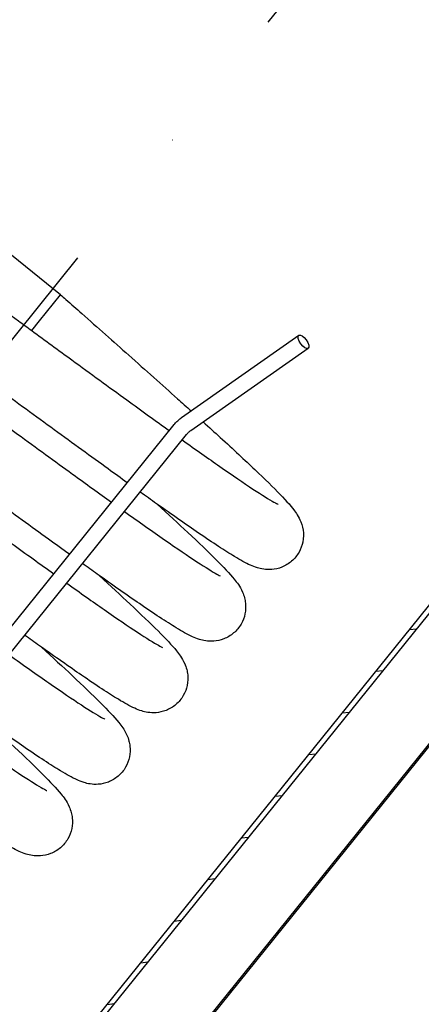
# Model space of a CAD drawing. Header units: millimetres. Extents: x -596506442 to -596040348, y -1160311056 to -1159813945.
# Tile 62 of 77: x -596427588 to -596427184, y -1159902412 to -1159901420. Entities that reach past the tile are written whole.
import ezdxf

# ---------------------------------------------------------------- set-up
doc = ezdxf.new("R2010")
doc.units = ezdxf.units.MM
doc.linetypes.add('DASHDOT', pattern=[25.4, 12.7, -6.35, 0, -6.35])
doc.layers.add('ZARIZENI_DODAVKA UT', color=7, linetype='Continuous')

msp = doc.modelspace()

# ---------------------------------------------------------------- hatches: boundary and pattern name
at = {"layer": 'ZARIZENI_DODAVKA UT'}
h = msp.add_hatch(dxfattribs=at)
h.set_pattern_fill('ANSI31', color=256, scale=304.8, angle=36.122546, style=0)
h.set_pattern_definition([(81.12255, (-596437343.752, -1159897337.11), (-37.64359, 5.87965), [])])
edge = h.paths.add_edge_path()
edge.add_line((-596426419.082, -1159901209.061), (-596426422.176, -1159901206.567))
edge.add_ellipse((-596426420.278, -1159901207.198), major_axis=(-1.255, -1.557), ratio=1, start_angle=290.487315, end_angle=360)
edge.add_line((-596426421.533, -1159901208.755), (-596426419.898, -1159901210.073))
edge.add_ellipse((-596426420.714, -1159901211.085), major_axis=(1.012, -0.816), ratio=1, start_angle=0, end_angle=90, ccw=False)
edge.add_line((-596426419.702, -1159901211.901), (-596426667.608, -1159901519.378))
edge.add_line((-596426667.608, -1159901519.378), (-596426675.503, -1159901529.171))
edge.add_line((-596426675.503, -1159901529.171), (-596426674.491, -1159901529.987))
edge.add_line((-596426674.491, -1159901529.987), (-596426666.596, -1159901520.194))
edge.add_line((-596426666.596, -1159901520.194), (-596426418.69, -1159901212.717))
edge.add_ellipse((-596426420.714, -1159901211.085), major_axis=(1.632, 2.024), ratio=1, start_angle=270, end_angle=360)
h.paths.add_polyline_path([(-596428318.629, -1159901710.407), (-596428319.641, -1159901709.591), (-596428314.202, -1159901702.845), (-596428312.946, -1159901701.287), (-596428309.76, -1159901697.336), (-596428077.526, -1159901409.295), (-596428071.877, -1159901402.289), (-596428058.137, -1159901385.247), (-596428057.91, -1159901384.965), (-596428056.898, -1159901385.781), (-596428057.125, -1159901386.063), (-596428311.964, -1159901702.141), (-596428313.22, -1159901703.699)])
h.paths.add_polyline_path([(-596428541.016, -1159901986.235), (-596428542.028, -1159901985.419), (-596428541.366, -1159901984.598), (-596428535.718, -1159901977.592), (-596428358.127, -1159901757.325), (-596428357.115, -1159901758.141)])
edge = h.paths.add_edge_path()
edge.add_ellipse((-596427325.941, -1159900481.243), major_axis=(-1.632, -2.024), ratio=1, start_angle=180, end_angle=270)
edge.add_line((-596427327.965, -1159900479.611), (-596427719.761, -1159900965.557))
edge.add_line((-596427719.761, -1159900965.557), (-596427725.41, -1159900972.563))
edge.add_line((-596427725.41, -1159900972.563), (-596427726.071, -1159900973.384))
edge.add_line((-596427726.071, -1159900973.384), (-596427725.059, -1159900974.2))
edge.add_line((-596427725.059, -1159900974.2), (-596427326.953, -1159900480.427))
edge.add_ellipse((-596427325.941, -1159900481.243), major_axis=(1.012, -0.816), ratio=1, start_angle=90, end_angle=180, ccw=False)
edge.add_line((-596427325.125, -1159900480.231), (-596427323.49, -1159900481.549))
edge.add_ellipse((-596427322.234, -1159900479.992), major_axis=(1.721, 1.019), ratio=1, start_angle=200.487315, end_angle=270)
edge.add_line((-596427321.215, -1159900481.713), (-596427324.309, -1159900479.219))
h.paths.add_polyline_path([(-596427794.293, -1159901058), (-596427793.281, -1159901058.816), (-596427793.508, -1159901059.098), (-596427988.676, -1159901301.165), (-596427989.688, -1159901300.349), (-596427989.026, -1159901299.528), (-596427983.378, -1159901292.522), (-596427813.91, -1159901082.33), (-596427808.261, -1159901075.324), (-596427794.52, -1159901058.282)])
edge = h.paths.add_edge_path()
edge.add_line((-596428782.782, -1159902294.5), (-596428785.876, -1159902292.006))
edge.add_ellipse((-596428784.244, -1159902289.982), major_axis=(-1.632, -2.024), ratio=1, start_angle=270, end_angle=360, ccw=False)
edge.add_line((-596428786.268, -1159902288.35), (-596428629.866, -1159902094.365))
edge.add_line((-596428629.866, -1159902094.365), (-596428624.218, -1159902087.359))
edge.add_line((-596428624.218, -1159902087.359), (-596428610.477, -1159902070.317))
edge.add_line((-596428610.477, -1159902070.317), (-596428610.25, -1159902070.035))
edge.add_line((-596428610.25, -1159902070.035), (-596428609.238, -1159902070.851))
edge.add_line((-596428609.238, -1159902070.851), (-596428609.465, -1159902071.133))
edge.add_line((-596428609.465, -1159902071.133), (-596428785.256, -1159902289.166))
edge.add_ellipse((-596428784.244, -1159902289.982), major_axis=(-1.012, 0.816), ratio=1, start_angle=0, end_angle=90)
edge.add_line((-596428785.06, -1159902290.994), (-596428783.425, -1159902292.312))
edge.add_ellipse((-596428784.68, -1159902293.869), major_axis=(1.255, 1.557), ratio=1, start_angle=290.487316, end_angle=360, ccw=False)
edge = h.paths.add_edge_path()
edge.add_line((-596427880.65, -1159903021.848), (-596427883.743, -1159903019.354))
edge.add_ellipse((-596427882.724, -1159903021.075), major_axis=(-1.019, 1.721), ratio=1, start_angle=-69.512684, end_angle=0.000001, ccw=False)
edge.add_line((-596427881.468, -1159903019.518), (-596427879.834, -1159903020.836))
edge.add_ellipse((-596427879.018, -1159903019.824), major_axis=(1.012, -0.816), ratio=1, start_angle=270, end_angle=360)
edge.add_line((-596427878.006, -1159903020.64), (-596426714.507, -1159901577.548))
edge.add_line((-596426714.507, -1159901577.548), (-596426713.495, -1159901578.364))
edge.add_line((-596426713.495, -1159901578.364), (-596427876.994, -1159903021.456))
edge.add_ellipse((-596427879.018, -1159903019.824), major_axis=(-1.632, -2.024), ratio=1, start_angle=0, end_angle=90, ccw=False)
h = msp.add_hatch(dxfattribs=at)
h.set_pattern_fill('ANSI31', color=256, scale=304.8, angle=-38.877629, style=0)
h.set_pattern_definition([(6.12237, (-596437343.752, -1159897337.11), (-4.06345, 37.88269), [])])
h.paths.add_polyline_path([(-596427982.319, -1159901433.005), (-596427986.211, -1159901429.867), (-596428496.247, -1159902062.467), (-596428492.354, -1159902065.605)])
h.paths.add_polyline_path([(-596427940.014, -1159901380.535), (-596427943.907, -1159901377.397), (-596427723.41, -1159901103.914), (-596427723.159, -1159901103.603), (-596427722.155, -1159901102.357), (-596427718.262, -1159901105.495)])
h.paths.add_polyline_path([(-596427679.474, -1159901049.42), (-596427436.57, -1159900748.145), (-596427434.101, -1159900750.136), (-596427432.677, -1159900751.283), (-596427433.825, -1159900752.707), (-596427676.837, -1159901054.115), (-596427680.729, -1159901050.977), (-596427679.725, -1159901049.731)])
h.paths.add_polyline_path([(-596426658.082, -1159901375.804), (-596427787.868, -1159902777.083), (-596427791.116, -1159902774.465), (-596427791.761, -1159902773.945), (-596427791.241, -1159902773.3), (-596426663.122, -1159901374.089), (-596426661.974, -1159901372.666), (-596426660.551, -1159901373.813)])
h.paths.add_polyline_path([(-596428534.659, -1159902118.075), (-596428538.551, -1159902114.937), (-596428566.356, -1159902149.424), (-596428563.109, -1159902152.042), (-596428562.464, -1159902152.562), (-596428561.944, -1159902151.917)])

# ---------------------------------------------------------------- linework, layer by layer
at = {"layer": 'ZARIZENI_DODAVKA UT', "linetype": 'DASHDOT', "ltscale": 23.990969}
msp.add_line((-596426764.668, -1159900711.393), (-596428509.95, -1159902876.073), dxfattribs=at)
at = {"layer": 'ZARIZENI_DODAVKA UT'}
for p, q in [((-596427791.761, -1159902773.945), (-596426661.974, -1159901372.666)), ((-596426658.082, -1159901375.804), (-596427787.868, -1159902777.083)), ((-596427878.006, -1159903020.64), (-596426714.507, -1159901577.548)), ((-596427546.878, -1159901697.503), (-596427707.572, -1159901567.943)), ((-596426713.495, -1159901578.364), (-596427876.994, -1159903021.456)), ((-596427568.03, -1159901723.738), (-596427546.878, -1159901697.503)), ((-596427575.948, -1159901733.559), (-596427568.03, -1159901723.738)), ((-596427425.094, -1159901821.101), (-596427306.984, -1159901738.337)), ((-596427415.913, -1159901834.204), (-596427297.802, -1159901751.44)), ((-596427984.927, -1159902513.256), (-596427432.587, -1159901828.187)), ((-596427972.471, -1159902523.299), (-596427420.131, -1159901838.229))]:
    msp.add_line(p, q, dxfattribs=at)
msp.add_ellipse((-596427302.393, -1159901744.889), major_axis=(-4.591, 6.552), ratio=0.4330127, dxfattribs=at)
for points, knots in [([(-596427822.385, -1159901475.375), (-596427786.829, -1159901441.303), (-596427751.363, -1159901408.16), (-596427665.358, -1159901329.839), (-596427614.913, -1159901285.634), (-596427514.39, -1159901201.028), (-596427464.312, -1159901160.627), (-596427364.521, -1159901083.631), (-596427314.807, -1159901047.036), (-596427215.742, -1159900977.652), (-596427166.39, -1159900944.864), (-596427072.361, -1159900885.809), (-596427027.653, -1159900859.222), (-596426983.095, -1159900834.222)], [0.42556004, 0.42556004, 0.42556004, 0.42556004, 0.49468776, 0.49468776, 0.59362531, 0.59362531, 0.69256286, 0.69256286, 0.79150041, 0.79150041, 0.89043796, 0.89043796, 0.98069128, 0.98069128, 0.98069128, 0.98069128]), ([(-596427794.126, -1159901498.158), (-596427759.958, -1159901465.468), (-596427725.882, -1159901433.648), (-596427641.612, -1159901356.901), (-596427591.528, -1159901313.01), (-596427491.771, -1159901229.041), (-596427442.099, -1159901188.963), (-596427343.167, -1159901112.621), (-596427293.908, -1159901076.356), (-596427195.807, -1159901007.637), (-596427146.965, -1159900975.183), (-596427049.701, -1159900914.083), (-596427001.278, -1159900885.437), (-596426953.067, -1159900858.693)], [0.4277453, 0.4277453, 0.4277453, 0.4277453, 0.49458872, 0.49458872, 0.59350646, 0.59350646, 0.69242421, 0.69242421, 0.79134195, 0.79134195, 0.8902597, 0.8902597, 0.98917744, 0.98917744, 0.98917744, 0.98917744]), ([(-596427874.234, -1159901549.784), (-596427873.125, -1159901549.157), (-596427871.994, -1159901548.597), (-596427867.426, -1159901546.641), (-596427863.843, -1159901545.796), (-596427857.476, -1159901545.149), (-596427854.626, -1159901545.282), (-596427849.747, -1159901545.902), (-596427847.705, -1159901546.396), (-596427843.255, -1159901547.686), (-596427841.17, -1159901548.523), (-596427834.093, -1159901551.617), (-596427829.57, -1159901554.162), (-596427814.997, -1159901562.835), (-596427803.65, -1159901570.235), (-596427777.833, -1159901587.768), (-596427763.822, -1159901597.534), (-596427733.595, -1159901618.938), (-596427717.328, -1159901630.599), (-596427683.102, -1159901655.317), (-596427664.948, -1159901668.513), (-596427627.794, -1159901695.613), (-596427608.565, -1159901709.682), (-596427584.891, -1159901727.012), (-596427580.418, -1159901730.287), (-596427562.501, -1159901743.405), (-596427549.016, -1159901753.277), (-596427516.792, -1159901776.838), (-596427498.066, -1159901790.504), (-596427465.411, -1159901814.224), (-596427451.042, -1159901824.616), (-596427437.533, -1159901834.321)], [904.6717947, 904.6717947, 904.6717947, 904.6717947, 904.8837884, 904.8837884, 905.5206935, 905.5206935, 906.1351758, 906.1351758, 906.7854039, 906.7854039, 907.7913763, 907.7913763, 910.4013948, 910.4013948, 914.7187904, 914.7187904, 918.512296, 918.512296, 922.1331409, 922.1331409, 925.7214088, 925.7214088, 929.2963691, 929.2963691, 930.1273903, 930.1273903, 932.6273987, 932.6273987, 936.1957976, 936.1957976, 939.1723057, 939.1723057, 939.1723057, 939.1723057]), ([(-596427479.856, -1159901886.815), (-596427486.109, -1159901882.318), (-596427492.518, -1159901877.695), (-596427516.269, -1159901860.52), (-596427534.565, -1159901847.208), (-596427571.915, -1159901819.95), (-596427591.2, -1159901805.835), (-596427629.598, -1159901777.723), (-596427648.952, -1159901763.55), (-596427686.55, -1159901736.078), (-596427705.033, -1159901722.605), (-596427739.989, -1159901697.257), (-596427756.689, -1159901685.217), (-596427787.26, -1159901663.392), (-596427801.338, -1159901653.46), (-596427825.927, -1159901636.427), (-596427836.634, -1159901629.193), (-596427853.699, -1159901618.113), (-596427860.413, -1159901614.078), (-596427865.268, -1159901611.487), (-596427866.159, -1159901611.084), (-596427866.159, -1159901611.084)], [43.3269526, 43.3269526, 43.3269526, 43.3269526, 44.687971, 44.687971, 48.2744909, 48.2744909, 51.8485525, 51.8485525, 55.4151347, 55.4151347, 58.9755945, 58.9755945, 62.5291904, 62.5291904, 66.0723701, 66.0723701, 69.5944339, 69.5944339, 73.058087, 73.058087, 74.3449921, 74.3449921, 74.3449921, 74.3449921]), ([(-596427932.374, -1159901621.896), (-596427931.322, -1159901621.301), (-596427930.249, -1159901620.766), (-596427925.743, -1159901618.807), (-596427922.156, -1159901617.942), (-596427915.767, -1159901617.263), (-596427912.9, -1159901617.386), (-596427908, -1159901617.992), (-596427905.95, -1159901618.482), (-596427901.51, -1159901619.759), (-596427899.435, -1159901620.587), (-596427892.415, -1159901623.638), (-596427887.96, -1159901626.137), (-596427873.597, -1159901634.657), (-596427862.417, -1159901641.935), (-596427836.851, -1159901659.274), (-596427822.888, -1159901668.998), (-596427792.751, -1159901690.326), (-596427776.531, -1159901701.948), (-596427742.384, -1159901726.602), (-596427724.263, -1159901739.772), (-596427687.154, -1159901766.834), (-596427667.939, -1159901780.892), (-596427643.857, -1159901798.521), (-596427638.972, -1159901802.097), (-596427619.393, -1159901816.432), (-596427604.648, -1159901827.226), (-596427571.282, -1159901851.617), (-596427552.642, -1159901865.214), (-596427521.333, -1159901887.942), (-596427508.142, -1159901897.477), (-596427495.674, -1159901906.434)], [801.3220487, 801.3220487, 801.3220487, 801.3220487, 801.5233467, 801.5233467, 802.1604156, 802.1604156, 802.7753083, 802.7753083, 803.4232785, 803.4232785, 804.4180703, 804.4180703, 806.9968559, 806.9968559, 811.283492, 811.283492, 815.0842881, 815.0842881, 818.7063634, 818.7063634, 822.2950386, 822.2950386, 825.8702045, 825.8702045, 826.7778982, 826.7778982, 829.5100502, 829.5100502, 833.0767777, 833.0767777, 835.8225212, 835.8225212, 835.8225212, 835.8225212]), ([(-596427537.997, -1159901958.927), (-596427544.857, -1159901953.994), (-596427551.907, -1159901948.908), (-596427576.387, -1159901931.196), (-596427594.735, -1159901917.843), (-596427632.156, -1159901890.527), (-596427651.46, -1159901876.397), (-596427689.861, -1159901848.282), (-596427709.2, -1159901834.121), (-596427746.733, -1159901806.701), (-596427765.166, -1159901793.268), (-596427799.992, -1159901768.025), (-596427816.609, -1159901756.052), (-596427846.988, -1159901734.381), (-596427860.955, -1159901724.538), (-596427885.295, -1159901707.704), (-596427895.865, -1159901700.578), (-596427912.62, -1159901689.74), (-596427919.184, -1159901685.83), (-596427923.566, -1159901683.526), (-596427924.3, -1159901683.196), (-596427924.3, -1159901683.196)], [146.671529, 146.671529, 146.671529, 146.671529, 148.1645292, 148.1645292, 151.7504199, 151.7504199, 155.324151, 155.324151, 158.8904985, 158.8904985, 162.4507319, 162.4507319, 166.0040317, 166.0040317, 169.546696, 169.546696, 173.0675659, 173.0675659, 176.5274221, 176.5274221, 177.6885941, 177.6885941, 177.6885941, 177.6885941]), ([(-596427990.516, -1159901694.009), (-596427989.408, -1159901693.383), (-596427988.277, -1159901692.822), (-596427983.71, -1159901690.867), (-596427980.128, -1159901690.022), (-596427973.76, -1159901689.374), (-596427970.91, -1159901689.507), (-596427966.031, -1159901690.127), (-596427963.988, -1159901690.621), (-596427959.538, -1159901691.911), (-596427957.454, -1159901692.748), (-596427950.377, -1159901695.841), (-596427945.855, -1159901698.386), (-596427931.285, -1159901707.056), (-596427919.94, -1159901714.455), (-596427894.127, -1159901731.985), (-596427880.116, -1159901741.751), (-596427849.89, -1159901763.154), (-596427833.624, -1159901774.814), (-596427799.399, -1159901799.531), (-596427781.246, -1159901812.727), (-596427744.092, -1159901839.826), (-596427724.863, -1159901853.895), (-596427701.183, -1159901871.23), (-596427696.706, -1159901874.508), (-596427678.767, -1159901887.642), (-596427665.266, -1159901897.526), (-596427633.026, -1159901921.098), (-596427614.302, -1159901934.763), (-596427581.664, -1159901958.47), (-596427567.311, -1159901968.851), (-596427553.815, -1159901978.546)], [697.9767466, 697.9767466, 697.9767466, 697.9767466, 698.1886017, 698.1886017, 698.825509, 698.825509, 699.4399965, 699.4399965, 700.0901949, 700.0901949, 701.0960207, 701.0960207, 703.7056298, 703.7056298, 708.022632, 708.022632, 711.8162309, 711.8162309, 715.4370915, 715.4370915, 719.0253646, 719.0253646, 722.6003276, 722.6003276, 723.4323456, 723.4323456, 725.9353694, 725.9353694, 729.5037474, 729.5037474, 732.4772573, 732.4772573, 732.4772573, 732.4772573]), ([(-596427546.878, -1159901697.503), (-596427545.104, -1159901699.075), (-596427543.33, -1159901700.647), (-596427536.233, -1159901706.937), (-596427530.909, -1159901711.654), (-596427509.618, -1159901730.528), (-596427493.695, -1159901744.655), (-596427461.28, -1159901773.496), (-596427444.718, -1159901788.282), (-596427424.635, -1159901806.328), (-596427420.076, -1159901810.433), (-596427415.615, -1159901814.459)], [0, 0, 0, 0, 0.355532, 0.355532, 1.4226649, 1.4226649, 4.638769, 4.638769, 8.2093692, 8.2093692, 9.2832186, 9.2832186, 9.2832186, 9.2832186]), ([(-596427403.447, -1159901825.469), (-596427397.479, -1159901830.884), (-596427391.731, -1159901836.12), (-596427373.146, -1159901853.143), (-596427361.377, -1159901864.078), (-596427341.21, -1159901883.254), (-596427332.745, -1159901891.555), (-596427319.116, -1159901905.698), (-596427314.314, -1159901910.713), (-596427308.433, -1159901919.564), (-596427307.215, -1159901921.539), (-596427304.77, -1159901926.839), (-596427303.48, -1159901930.288), (-596427302.324, -1159901938.165), (-596427302.307, -1159901942.357), (-596427303.816, -1159901949.996), (-596427305.095, -1159901953.528), (-596427308.822, -1159901960.145), (-596427311.375, -1159901963.271), (-596427317.261, -1159901968.381), (-596427320.667, -1159901970.42), (-596427327.561, -1159901973.176), (-596427331.122, -1159901973.928), (-596427337.388, -1159901974.438), (-596427340.161, -1159901974.261), (-596427344.95, -1159901973.586), (-596427346.963, -1159901973.075), (-596427351.463, -1159901971.72), (-596427353.598, -1159901970.837), (-596427360.958, -1159901967.537), (-596427365.819, -1159901964.763), (-596427381.372, -1159901955.376), (-596427393.449, -1159901947.436), (-596427420.355, -1159901929.056), (-596427434.585, -1159901919.101), (-596427455.57, -1159901904.203), (-596427461.122, -1159901900.244), (-596427466.835, -1159901896.156)], [10.2813432, 10.2813432, 10.2813432, 10.2813432, 11.784599, 11.784599, 15.3732687, 15.3732687, 18.9935138, 18.9935138, 22.7304701, 22.7304701, 23.6549273, 23.6549273, 24.5316018, 24.5316018, 25.2545651, 25.2545651, 25.8607022, 25.8607022, 26.4995541, 26.4995541, 27.1394792, 27.1394792, 27.7755614, 27.7755614, 28.3883634, 28.3883634, 29.049731, 29.049731, 30.1091895, 30.1091895, 32.8681864, 32.8681864, 37.3088642, 37.3088642, 41.072226, 41.072226, 42.3644701, 42.3644701, 42.3644701, 42.3644701]), ([(-596427432.587, -1159901828.187), (-596427432.149, -1159901827.643), (-596427431.696, -1159901827.111), (-596427430.766, -1159901826.074), (-596427430.287, -1159901825.568), (-596427429.307, -1159901824.586), (-596427428.806, -1159901824.11), (-596427427.781, -1159901823.19), (-596427427.257, -1159901822.747), (-596427426.191, -1159901821.896), (-596427425.647, -1159901821.489), (-596427425.094, -1159901821.101)], [3.14159265, 3.14159265, 3.14159265, 3.14159265, 3.24631241, 3.24631241, 3.35103216, 3.35103216, 3.45575192, 3.45575192, 3.56047167, 3.56047167, 3.66519143, 3.66519143, 3.66519143, 3.66519143]), ([(-596427420.131, -1159901838.229), (-596427419.868, -1159901837.903), (-596427419.597, -1159901837.584), (-596427419.042, -1159901836.966), (-596427418.759, -1159901836.666), (-596427418.187, -1159901836.093), (-596427417.897, -1159901835.819), (-596427417.32, -1159901835.301), (-596427417.032, -1159901835.057), (-596427416.464, -1159901834.604), (-596427416.184, -1159901834.395), (-596427415.913, -1159901834.204)], [3.14159265, 3.14159265, 3.14159265, 3.14159265, 3.24631241, 3.24631241, 3.35103216, 3.35103216, 3.45575192, 3.45575192, 3.56047167, 3.56047167, 3.66519143, 3.66519143, 3.66519143, 3.66519143]), ([(-596427424.506, -1159901843.656), (-596427410.826, -1159901853.432), (-596427398.078, -1159901862.452), (-596427373.865, -1159901879.332), (-596427362.564, -1159901887.041), (-596427344.163, -1159901899.165), (-596427336.778, -1159901903.749), (-596427330.076, -1159901907.523), (-596427328.51, -1159901908.296), (-596427328.071, -1159901908.493), (-596427328.054, -1159901908.5), (-596427328.042, -1159901908.505)], [940.149852, 940.149852, 940.149852, 940.149852, 943.2959047, 943.2959047, 946.8227565, 946.8227565, 950.3011839, 950.3011839, 951.9203697, 951.9203697, 952.1444645, 952.1444645, 952.1444645, 952.1444645]), ([(-596427449.841, -1159901908.271), (-596427438.545, -1159901918.581), (-596427428.157, -1159901928.166), (-596427407.878, -1159901947.178), (-596427398.385, -1159901956.297), (-596427382.827, -1159901971.873), (-596427376.885, -1159901978.122), (-596427369.292, -1159901987.517), (-596427366.713, -1159901990.442), (-596427363.113, -1159901998.595), (-596427362.396, -1159902000.49), (-596427361.373, -1159902004.364), (-596427361.011, -1159902006.204), (-596427360.461, -1159902011.442), (-596427360.561, -1159902015.138), (-596427362.022, -1159902022.336), (-596427363.348, -1159902025.914), (-596427367.169, -1159902032.539), (-596427369.752, -1159902035.638), (-596427375.684, -1159902040.685), (-596427379.106, -1159902042.688), (-596427386.007, -1159902045.371), (-596427389.558, -1159902046.088), (-596427395.782, -1159902046.546), (-596427398.525, -1159902046.353), (-596427403.282, -1159902045.658), (-596427405.285, -1159902045.14), (-596427409.808, -1159902043.759), (-596427411.965, -1159902042.857), (-596427419.447, -1159902039.469), (-596427424.453, -1159902036.597), (-596427440.396, -1159902026.922), (-596427452.736, -1159902018.787), (-596427480.029, -1159902000.103), (-596427494.341, -1159901990.076), (-596427514.865, -1159901975.493), (-596427519.855, -1159901971.933), (-596427524.976, -1159901968.269)], [114.6386783, 114.6386783, 114.6386783, 114.6386783, 117.6434356, 117.6434356, 121.2506483, 121.2506483, 124.9316517, 124.9316517, 127.0629739, 127.0629739, 127.5858074, 127.5858074, 127.9721491, 127.9721491, 128.6095182, 128.6095182, 129.2242838, 129.2242838, 129.8627872, 129.8627872, 130.5027288, 130.5027288, 131.1384473, 131.1384473, 131.7506792, 131.7506792, 132.4168459, 132.4168459, 133.4986875, 133.4986875, 136.3191908, 136.3191908, 140.7977016, 140.7977016, 144.5505511, 144.5505511, 145.7090553, 145.7090553, 145.7090553, 145.7090553]), ([(-596427482.647, -1159901915.768), (-596427467.977, -1159901926.252), (-596427454.371, -1159901935.872), (-596427429.736, -1159901953.003), (-596427418.671, -1159901960.524), (-596427400.797, -1159901972.235), (-596427393.682, -1159901976.6), (-596427387.575, -1159901979.972), (-596427386.216, -1159901980.604), (-596427386.183, -1159901980.618), (-596427386.183, -1159901980.618), (-596427386.183, -1159901980.618)], [836.7997578, 836.7997578, 836.7997578, 836.7997578, 840.1755777, 840.1755777, 843.7006033, 843.7006033, 847.173486, 847.173486, 848.7765388, 848.7765388, 848.794414, 848.794414, 848.794414, 848.794414]), ([(-596427507.982, -1159901980.383), (-596427496.684, -1159901990.696), (-596427486.295, -1159902000.282), (-596427466.015, -1159902019.294), (-596427456.522, -1159902028.413), (-596427440.965, -1159902043.988), (-596427435.024, -1159902050.237), (-596427427.431, -1159902059.632), (-596427424.851, -1159902062.557), (-596427421.252, -1159902070.714), (-596427420.535, -1159902072.608), (-596427419.513, -1159902076.48), (-596427419.151, -1159902078.321), (-596427418.602, -1159902083.558), (-596427418.702, -1159902087.253), (-596427420.164, -1159902094.451), (-596427421.491, -1159902098.03), (-596427425.312, -1159902104.655), (-596427427.895, -1159902107.753), (-596427433.828, -1159902112.8), (-596427437.25, -1159902114.802), (-596427444.151, -1159902117.485), (-596427447.702, -1159902118.201), (-596427453.926, -1159902118.659), (-596427456.669, -1159902118.466), (-596427461.425, -1159902117.771), (-596427463.428, -1159902117.252), (-596427467.951, -1159902115.871), (-596427470.109, -1159902114.969), (-596427477.592, -1159902111.579), (-596427482.599, -1159902108.707), (-596427498.546, -1159902099.029), (-596427510.889, -1159902090.892), (-596427538.185, -1159902072.205), (-596427552.498, -1159902062.178), (-596427573.017, -1159902047.598), (-596427578.002, -1159902044.042), (-596427583.117, -1159902040.381)], [217.9823954, 217.9823954, 217.9823954, 217.9823954, 220.9876773, 220.9876773, 224.5948954, 224.5948954, 228.2759192, 228.2759192, 230.407365, 230.407365, 230.9298656, 230.9298656, 231.3160671, 231.3160671, 231.9534058, 231.9534058, 232.568181, 232.568181, 233.2066866, 233.2066866, 233.8466279, 233.8466279, 234.4823428, 234.4823428, 235.0945692, 235.0945692, 235.7607851, 235.7607851, 236.8428541, 236.8428541, 239.6639772, 239.6639772, 244.1428259, 244.1428259, 247.8955745, 247.8955745, 249.052769, 249.052769, 249.052769, 249.052769]), ([(-596427540.788, -1159901987.881), (-596427527.095, -1159901997.667), (-596427514.336, -1159902006.695), (-596427490.117, -1159902023.578), (-596427478.819, -1159902031.284), (-596427460.425, -1159902043.403), (-596427453.043, -1159902047.984), (-596427446.35, -1159902051.753), (-596427444.785, -1159902052.524), (-596427444.352, -1159902052.718), (-596427444.335, -1159902052.726), (-596427444.324, -1159902052.731)], [733.4548013, 733.4548013, 733.4548013, 733.4548013, 736.6038378, 736.6038378, 740.1306666, 740.1306666, 743.6090249, 743.6090249, 745.2280138, 745.2280138, 745.4494194, 745.4494194, 745.4494194, 745.4494194]), ([(-596427566.123, -1159902052.496), (-596427554.825, -1159902062.808), (-596427544.436, -1159902072.395), (-596427524.156, -1159902091.407), (-596427514.663, -1159902100.526), (-596427499.106, -1159902116.101), (-596427493.165, -1159902122.35), (-596427485.572, -1159902131.745), (-596427482.992, -1159902134.67), (-596427479.393, -1159902142.827), (-596427478.676, -1159902144.72), (-596427477.654, -1159902148.593), (-596427477.292, -1159902150.433), (-596427476.743, -1159902155.67), (-596427476.843, -1159902159.366), (-596427478.305, -1159902166.564), (-596427479.632, -1159902170.142), (-596427483.454, -1159902176.767), (-596427486.036, -1159902179.866), (-596427491.969, -1159902184.912), (-596427495.391, -1159902186.914), (-596427502.292, -1159902189.597), (-596427505.843, -1159902190.314), (-596427512.067, -1159902190.771), (-596427514.81, -1159902190.578), (-596427519.566, -1159902189.883), (-596427521.569, -1159902189.364), (-596427526.092, -1159902187.984), (-596427528.25, -1159902187.081), (-596427535.733, -1159902183.692), (-596427540.74, -1159902180.819), (-596427556.687, -1159902171.142), (-596427569.03, -1159902163.004), (-596427596.327, -1159902144.317), (-596427610.64, -1159902134.29), (-596427631.158, -1159902119.71), (-596427636.143, -1159902116.154), (-596427641.258, -1159902112.494)], [321.3260997, 321.3260997, 321.3260997, 321.3260997, 324.3313871, 324.3313871, 327.9386053, 327.9386053, 331.6196293, 331.6196293, 333.7510763, 333.7510763, 334.2735735, 334.2735735, 334.6597735, 334.6597735, 335.2971118, 335.2971118, 335.9118871, 335.9118871, 336.5503927, 336.5503927, 337.1903341, 337.1903341, 337.826049, 337.826049, 338.4382753, 338.4382753, 339.1044917, 339.1044917, 340.186563, 340.186563, 343.0076927, 343.0076927, 347.4865449, 347.4865449, 351.2392925, 351.2392925, 352.3964732, 352.3964732, 352.3964732, 352.3964732]), ([(-596427598.929, -1159902059.993), (-596427584.255, -1159902070.48), (-596427570.645, -1159902080.102), (-596427546.008, -1159902097.235), (-596427534.944, -1159902104.755), (-596427517.073, -1159902116.464), (-596427509.958, -1159902120.828), (-596427503.855, -1159902124.199), (-596427502.497, -1159902124.83), (-596427502.465, -1159902124.843), (-596427502.465, -1159902124.843), (-596427502.465, -1159902124.843)], [630.1047046, 630.1047046, 630.1047046, 630.1047046, 633.481531, 633.481531, 637.0065484, 637.0065484, 640.4794057, 640.4794057, 642.0823834, 642.0823834, 642.0993569, 642.0993569, 642.0993569, 642.0993569]), ([(-596427624.264, -1159902124.608), (-596427612.966, -1159902134.921), (-596427602.577, -1159902144.507), (-596427582.297, -1159902163.52), (-596427572.804, -1159902172.638), (-596427557.247, -1159902188.213), (-596427551.306, -1159902194.462), (-596427543.713, -1159902203.857), (-596427541.133, -1159902206.782), (-596427537.534, -1159902214.939), (-596427536.817, -1159902216.833), (-596427535.795, -1159902220.706), (-596427535.433, -1159902222.546), (-596427534.884, -1159902227.783), (-596427534.984, -1159902231.479), (-596427536.446, -1159902238.677), (-596427537.773, -1159902242.255), (-596427541.595, -1159902248.88), (-596427544.178, -1159902251.978), (-596427550.11, -1159902257.025), (-596427553.532, -1159902259.027), (-596427560.433, -1159902261.71), (-596427563.984, -1159902262.426), (-596427570.208, -1159902262.884), (-596427572.951, -1159902262.691), (-596427577.708, -1159902261.996), (-596427579.71, -1159902261.477), (-596427584.233, -1159902260.096), (-596427586.391, -1159902259.194), (-596427593.874, -1159902255.805), (-596427598.881, -1159902252.932), (-596427614.828, -1159902243.254), (-596427627.171, -1159902235.117), (-596427654.468, -1159902216.43), (-596427668.781, -1159902206.403), (-596427689.299, -1159902191.823), (-596427694.284, -1159902188.267), (-596427699.399, -1159902184.607)], [424.6698038, 424.6698038, 424.6698038, 424.6698038, 427.6750913, 427.6750913, 431.2823095, 431.2823095, 434.9633335, 434.9633335, 437.0947805, 437.0947805, 437.6172776, 437.6172776, 438.0034776, 438.0034776, 438.640816, 438.640816, 439.2555913, 439.2555913, 439.8940969, 439.8940969, 440.5340383, 440.5340383, 441.1697531, 441.1697531, 441.7819795, 441.7819795, 442.4481958, 442.4481958, 443.5302672, 443.5302672, 446.3513969, 446.3513969, 450.8302492, 450.8302492, 454.5829968, 454.5829968, 455.7401773, 455.7401773, 455.7401773, 455.7401773]), ([(-596427657.07, -1159902132.106), (-596427643.375, -1159902141.893), (-596427630.615, -1159902150.922), (-596427606.395, -1159902167.806), (-596427595.098, -1159902175.512), (-596427576.705, -1159902187.63), (-596427569.324, -1159902192.21), (-596427562.631, -1159902195.979), (-596427561.067, -1159902196.75), (-596427560.634, -1159902196.944), (-596427560.617, -1159902196.951), (-596427560.606, -1159902196.956)], [526.7597493, 526.7597493, 526.7597493, 526.7597493, 529.9091559, 529.9091559, 533.4359819, 533.4359819, 536.9143316, 536.9143316, 538.5332961, 538.5332961, 538.7543681, 538.7543681, 538.7543681, 538.7543681])]:
    msp.add_open_spline(points, degree=3, knots=knots, dxfattribs=at)

doc.saveas('drawing.dxf')
